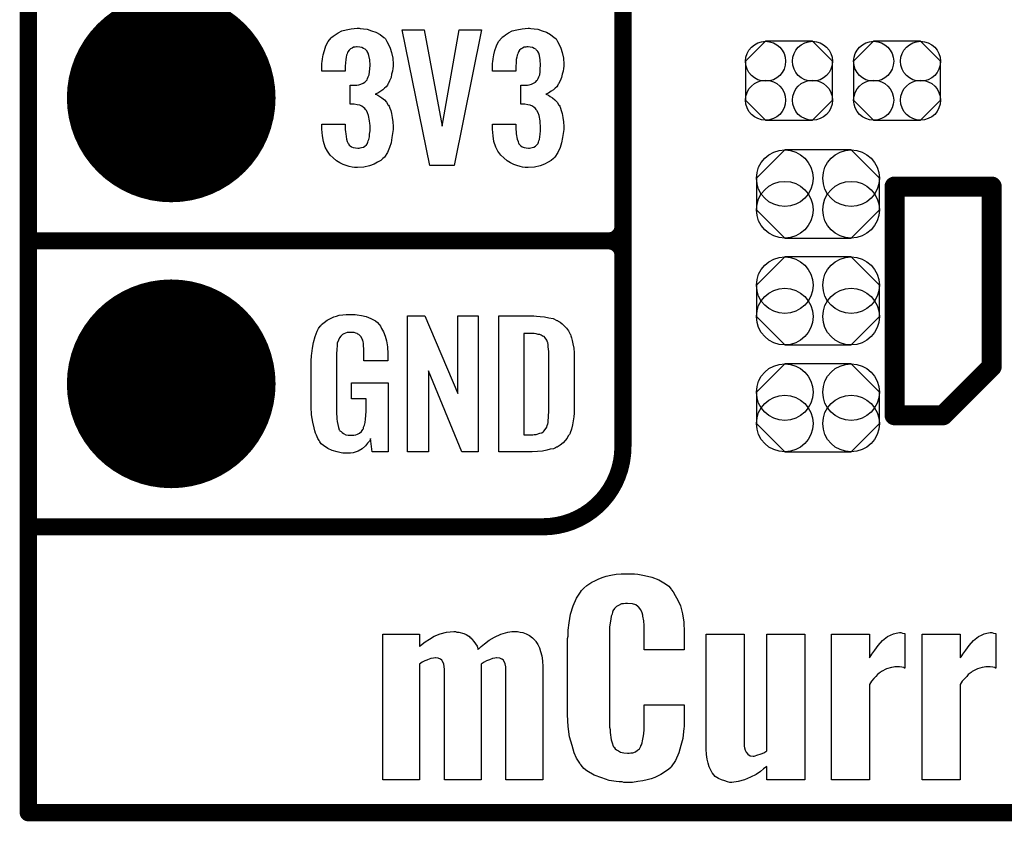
# Model space of a CAD drawing. Extents: x -0.07 to 0.95, y -0.15 to 2.1.
# Tile 1 of 30: x -0.05 to 0.29, y -0.15 to 0.13. Entities that reach past the tile are written whole.
import ezdxf

# ---------------------------------------------------------------- set-up
doc = ezdxf.new("R2010")
doc.units = 0
doc.layers.get('0').update_dxf_attribs({"linetype": 'CONTINUOUS'})
for name, color, linetype in [('gko', 6, 'CONTINUOUS'), ('gto', 2, 'CONTINUOUS'), ('gts', 1, 'CONTINUOUS')]:
    doc.layers.add(name, color=color, linetype=linetype)

# ---------------------------------------------------------------- blocks, each defined once
blk = doc.blocks.new('D48')
at = {"const_width": 0.003}
blk.add_lwpolyline([(-0.0015, 0, 1), (0.0015, 0, 1)], format="xyb", close=True, dxfattribs=at)
blk = doc.blocks.new('D53')
at = {"const_width": 0.0035}
blk.add_lwpolyline([(-0.00175, 0, 1), (0.00175, 0, 1)], format="xyb", close=True, dxfattribs=at)
blk = doc.blocks.new('D130')
blk.add_lwpolyline([(-0.0152, 0.0068), (-0.0152, -0.0068), (-0.0082, -0.0138), (0.0082, -0.0138), (0.0152, -0.0068), (0.0152, 0.0068), (0.0082, 0.0138), (-0.0082, 0.0138)], close=True)
for centre in [(-0.0082, 0.0068), (0.0082, 0.0068), (-0.0082, -0.0068), (0.0082, -0.0068)]:
    blk.add_circle(centre, 0.007)
blk = doc.blocks.new('D147')
blk.add_lwpolyline([(0.0116, 0.0154), (-0.0116, 0.0154), (-0.0215, 0.0055), (-0.0215, -0.0055), (-0.0116, -0.0154), (0.0116, -0.0154), (0.0215, -0.0055), (0.0215, 0.0055)], close=True)
for centre in [(-0.0116, 0.0055), (0.0116, 0.0055), (-0.0116, -0.0055), (0.0116, -0.0055)]:
    blk.add_circle(centre, 0.0099)
blk = doc.blocks.new('D83')
at = {"const_width": 0.0365}
blk.add_lwpolyline([(-0.01825, 0, 1), (0.01825, 0, 1)], format="xyb", close=True, dxfattribs=at)

msp = doc.modelspace()

# ---------------------------------------------------------------- linework, layer by layer
at = {"layer": 'gko', "color": 6, "const_width": 0.006}
for points in [[(-0.05, -0.15), (-0.05, 2.1)], [(-0.05, -0.15), (0.85, -0.15)]]:
    msp.add_lwpolyline(points, dxfattribs=at)
at = {"layer": 'gto', "color": 2}
for points, const_width in [([(0.158, -0.022), (0.158, 0.722)], 0.006), ([(0.158, 0.055), (0.158, 0.145)], 0.006), ([(0.253, 0.069), (0.287, 0.069)], 0.007), ([(0.253, -0.011), (0.253, 0.069)], 0.007), ([(0.287, 0.006), (0.287, 0.069)], 0.007), ([(-0.05, 0.05), (0.153, 0.05)], 0.006), ([(-0.05, 0.05), (0.153, 0.05)], 0.006), ([(0.153, 0.05), (0.153, 0.05)], 0.006), ([(0.153, 0.05), (0.153, 0.05)], 0.006), ([(0.158, 0.045), (0.158, 0.045)], 0.006), ([(0.158, 0.045), (0.158, 0.045)], 0.006), ([(0.158, 0.045), (0.158, 0.045)], 0.006), ([(0.158, 0.045), (0.158, 0.045)], 0.006), ([(0.27, -0.011), (0.287, 0.006)], 0.007), ([(0.253, -0.011), (0.27, -0.011)], 0.007), ([(-0.05, -0.05), (0.13, -0.05)], 0.006), ([(-0.05, -0.05), (-0.0106, -0.05)], 0.006), ([(0.13, -0.05), (0.13, -0.05)], 0.006), ([(0.13, -0.05), (0.13, -0.05)], 0.006)]:
    msp.add_lwpolyline(points, dxfattribs=dict(at, const_width=const_width))
for points in [[(0.0661, 0.1243), (0.0672, 0.1242), (0.0685, 0.124), (0.07, 0.1235), (0.0716, 0.123), (0.0731, 0.1222), (0.0744, 0.1211), (0.0746, 0.121), (0.0749, 0.1206), (0.0754, 0.1197), (0.076, 0.1187), (0.0766, 0.1174), (0.0771, 0.1159), (0.0775, 0.1139), (0.0776, 0.1118), (0.0776, 0.1116), (0.0776, 0.1111), (0.0775, 0.1103), (0.0774, 0.1094), (0.0771, 0.1083), (0.0769, 0.1071), (0.0764, 0.106), (0.0759, 0.1049), (0.0758, 0.1048), (0.0756, 0.1044), (0.0752, 0.1039), (0.0746, 0.1034), (0.074, 0.1028), (0.0733, 0.1023), (0.0723, 0.1017), (0.0713, 0.1013), (0.0714, 0.1013), (0.0718, 0.1012), (0.0723, 0.1009), (0.073, 0.1005), (0.0737, 0.1), (0.0746, 0.0993), (0.0753, 0.0985), (0.0759, 0.0975), (0.076, 0.0975), (0.0762, 0.0971), (0.0765, 0.0964), (0.0768, 0.0956), (0.0771, 0.0945), (0.0773, 0.0932), (0.0775, 0.0916), (0.0776, 0.09), (0.0776, 0.0899), (0.0776, 0.0897), (0.0776, 0.0893), (0.0776, 0.0889), (0.0775, 0.0883), (0.0774, 0.0876), (0.0772, 0.0861), (0.0769, 0.0843), (0.0763, 0.0826), (0.0756, 0.0809), (0.0746, 0.0793), (0.0745, 0.0791), (0.074, 0.0788), (0.0733, 0.0781), (0.0722, 0.0775), (0.071, 0.0768), (0.0694, 0.0762), (0.0674, 0.0758), (0.0652, 0.0756), (0.0647, 0.0756), (0.0641, 0.0757), (0.0633, 0.0758), (0.0623, 0.076), (0.0612, 0.0764), (0.0601, 0.0767), (0.059, 0.0773), (0.0578, 0.078), (0.0567, 0.079), (0.0556, 0.08), (0.0547, 0.0814), (0.0538, 0.0828), (0.0533, 0.0847), (0.0529, 0.0867), (0.0527, 0.0891), (0.0527, 0.0908), (0.0609, 0.0908), (0.0609, 0.0894), (0.0609, 0.0892), (0.0609, 0.0889), (0.061, 0.0881), (0.0611, 0.0874), (0.0613, 0.0856), (0.0616, 0.0848), (0.0619, 0.084), (0.062, 0.084), (0.0621, 0.0838), (0.0623, 0.0835), (0.0626, 0.0832), (0.0631, 0.0829), (0.0637, 0.0827), (0.0645, 0.0825), (0.0653, 0.0824), (0.0657, 0.0824), (0.0661, 0.0825), (0.0666, 0.0826), (0.0672, 0.0828), (0.0677, 0.0831), (0.0683, 0.0836), (0.0686, 0.0841), (0.0686, 0.0842), (0.0688, 0.0845), (0.0689, 0.085), (0.0691, 0.0855), (0.0693, 0.0864), (0.0694, 0.0873), (0.0696, 0.0885), (0.0696, 0.0898), (0.0696, 0.09), (0.0696, 0.0904), (0.0695, 0.0911), (0.0694, 0.092), (0.069, 0.0938), (0.0687, 0.0948), (0.0683, 0.0956), (0.0682, 0.0957), (0.068, 0.096), (0.0677, 0.0963), (0.0672, 0.0966), (0.0667, 0.0971), (0.066, 0.0974), (0.065, 0.0976), (0.064, 0.0978), (0.0626, 0.0978), (0.0626, 0.1044), (0.0644, 0.1044), (0.0649, 0.1045), (0.0656, 0.1046), (0.0663, 0.1048), (0.0671, 0.1051), (0.0677, 0.1055), (0.0683, 0.1061), (0.0684, 0.1062), (0.0685, 0.1063), (0.0686, 0.1068), (0.0689, 0.1074), (0.0692, 0.1081), (0.0694, 0.1091), (0.0695, 0.1102), (0.0696, 0.1115), (0.0696, 0.1117), (0.0696, 0.1121), (0.0695, 0.1126), (0.0695, 0.1133), (0.0691, 0.1148), (0.0689, 0.1156), (0.0685, 0.1162), (0.0685, 0.1163), (0.0684, 0.1165), (0.0681, 0.1168), (0.0678, 0.1171), (0.0673, 0.1173), (0.0667, 0.1176), (0.066, 0.1178), (0.0651, 0.1179), (0.0648, 0.1179), (0.0643, 0.1178), (0.0638, 0.1177), (0.0633, 0.1174), (0.0627, 0.1172), (0.0622, 0.1167), (0.0618, 0.1161), (0.0618, 0.116), (0.0617, 0.1159), (0.0615, 0.1154), (0.0613, 0.1149), (0.0612, 0.1142), (0.0611, 0.1134), (0.061, 0.1123), (0.0609, 0.1111), (0.0609, 0.1094), (0.0527, 0.1094), (0.0527, 0.1116), (0.0527, 0.1117), (0.0527, 0.1119), (0.0527, 0.1122), (0.0528, 0.1126), (0.0529, 0.1137), (0.0531, 0.1151), (0.0536, 0.1166), (0.0541, 0.1182), (0.0549, 0.1197), (0.056, 0.121), (0.0562, 0.1212), (0.0566, 0.1216), (0.0573, 0.1221), (0.0584, 0.1227), (0.0597, 0.1234), (0.0612, 0.1238), (0.063, 0.1242), (0.0651, 0.1244), (0.0657, 0.1244), (0.0661, 0.1243)], [(0.1258, 0.1243), (0.1269, 0.1242), (0.1282, 0.124), (0.1297, 0.1235), (0.1313, 0.123), (0.1327, 0.1222), (0.134, 0.1211), (0.1342, 0.121), (0.1346, 0.1206), (0.1351, 0.1197), (0.1357, 0.1187), (0.1363, 0.1174), (0.1368, 0.1159), (0.1372, 0.1139), (0.1373, 0.1118), (0.1373, 0.1116), (0.1373, 0.1111), (0.1372, 0.1103), (0.1371, 0.1094), (0.1368, 0.1083), (0.1365, 0.1071), (0.1361, 0.106), (0.1355, 0.1049), (0.1354, 0.1048), (0.1352, 0.1044), (0.1349, 0.1039), (0.1343, 0.1034), (0.1337, 0.1028), (0.1329, 0.1023), (0.132, 0.1017), (0.131, 0.1013), (0.1311, 0.1013), (0.1314, 0.1012), (0.132, 0.1009), (0.1326, 0.1005), (0.1334, 0.1), (0.1342, 0.0993), (0.135, 0.0985), (0.1356, 0.0975), (0.1357, 0.0975), (0.1359, 0.0971), (0.1362, 0.0964), (0.1364, 0.0956), (0.1367, 0.0945), (0.137, 0.0932), (0.1372, 0.0916), (0.1373, 0.09), (0.1373, 0.0899), (0.1373, 0.0897), (0.1373, 0.0893), (0.1373, 0.0889), (0.1372, 0.0883), (0.1371, 0.0876), (0.1369, 0.0861), (0.1365, 0.0843), (0.136, 0.0826), (0.1352, 0.0809), (0.1342, 0.0793), (0.1341, 0.0791), (0.1337, 0.0788), (0.1329, 0.0781), (0.1319, 0.0775), (0.1306, 0.0768), (0.129, 0.0762), (0.1271, 0.0758), (0.1249, 0.0756), (0.1243, 0.0756), (0.1238, 0.0757), (0.1229, 0.0758), (0.122, 0.076), (0.1209, 0.0764), (0.1198, 0.0767), (0.1187, 0.0773), (0.1175, 0.078), (0.1164, 0.079), (0.1153, 0.08), (0.1143, 0.0814), (0.1135, 0.0828), (0.1129, 0.0847), (0.1126, 0.0867), (0.1124, 0.0891), (0.1124, 0.0908), (0.1205, 0.0908), (0.1205, 0.0894), (0.1205, 0.0892), (0.1205, 0.0889), (0.1206, 0.0881), (0.1207, 0.0874), (0.121, 0.0856), (0.1213, 0.0848), (0.1215, 0.084), (0.1216, 0.084), (0.1217, 0.0838), (0.122, 0.0835), (0.1223, 0.0832), (0.1227, 0.0829), (0.1234, 0.0827), (0.1241, 0.0825), (0.125, 0.0824), (0.1253, 0.0824), (0.1258, 0.0825), (0.1263, 0.0826), (0.1268, 0.0828), (0.1274, 0.0831), (0.1279, 0.0836), (0.1283, 0.0841), (0.1283, 0.0842), (0.1285, 0.0845), (0.1286, 0.085), (0.1288, 0.0855), (0.1289, 0.0864), (0.129, 0.0873), (0.1292, 0.0885), (0.1292, 0.0898), (0.1292, 0.09), (0.1292, 0.0904), (0.1291, 0.0911), (0.129, 0.092), (0.1287, 0.0938), (0.1284, 0.0948), (0.1279, 0.0956), (0.1278, 0.0957), (0.1277, 0.096), (0.1274, 0.0963), (0.1269, 0.0966), (0.1264, 0.0971), (0.1256, 0.0974), (0.1247, 0.0976), (0.1237, 0.0978), (0.1223, 0.0978), (0.1223, 0.1044), (0.124, 0.1044), (0.1246, 0.1045), (0.1252, 0.1046), (0.126, 0.1048), (0.1267, 0.1051), (0.1274, 0.1055), (0.1279, 0.1061), (0.128, 0.1062), (0.1281, 0.1063), (0.1283, 0.1068), (0.1286, 0.1074), (0.1289, 0.1081), (0.129, 0.1091), (0.1291, 0.1102), (0.1292, 0.1115), (0.1292, 0.1117), (0.1292, 0.1121), (0.1291, 0.1126), (0.1291, 0.1133), (0.1288, 0.1148), (0.1286, 0.1156), (0.1282, 0.1162), (0.1282, 0.1163), (0.128, 0.1165), (0.1277, 0.1168), (0.1275, 0.1171), (0.127, 0.1173), (0.1264, 0.1176), (0.1256, 0.1178), (0.1248, 0.1179), (0.1244, 0.1179), (0.124, 0.1178), (0.1235, 0.1177), (0.1229, 0.1174), (0.1224, 0.1172), (0.1218, 0.1167), (0.1215, 0.1161), (0.1215, 0.116), (0.1214, 0.1159), (0.1212, 0.1154), (0.121, 0.1149), (0.1209, 0.1142), (0.1207, 0.1134), (0.1206, 0.1123), (0.1205, 0.1111), (0.1205, 0.1094), (0.1124, 0.1094), (0.1124, 0.1116), (0.1124, 0.1117), (0.1124, 0.1119), (0.1124, 0.1122), (0.1125, 0.1126), (0.1126, 0.1137), (0.1128, 0.1151), (0.1132, 0.1166), (0.1138, 0.1182), (0.1145, 0.1197), (0.1156, 0.121), (0.1158, 0.1212), (0.1163, 0.1216), (0.1169, 0.1221), (0.118, 0.1227), (0.1193, 0.1234), (0.1209, 0.1238), (0.1227, 0.1242), (0.1248, 0.1244), (0.1253, 0.1244), (0.1258, 0.1243)], [(0.099, 0.0763), (0.0905, 0.0763), (0.0808, 0.1238), (0.0885, 0.1238), (0.0948, 0.0901), (0.1007, 0.1238), (0.1085, 0.1238), (0.099, 0.0763)], [(0.0637, 0.0242), (0.0644, 0.0242), (0.065, 0.0241), (0.0665, 0.0239), (0.0682, 0.0235), (0.0698, 0.0228), (0.0714, 0.022), (0.0721, 0.0215), (0.0727, 0.0208), (0.0728, 0.0206), (0.0732, 0.0202), (0.0736, 0.0193), (0.0743, 0.0182), (0.0748, 0.0167), (0.0753, 0.015), (0.0757, 0.0129), (0.0758, 0.0105), (0.0758, 0.008), (0.0674, 0.008), (0.0674, 0.0106), (0.0674, 0.0107), (0.0674, 0.0111), (0.0674, 0.0116), (0.0674, 0.0121), (0.0672, 0.0134), (0.0672, 0.0142), (0.0671, 0.0147), (0.0671, 0.0148), (0.067, 0.015), (0.067, 0.0153), (0.0668, 0.0156), (0.0664, 0.0164), (0.0658, 0.0171), (0.0656, 0.0172), (0.0653, 0.0174), (0.065, 0.0176), (0.0646, 0.0177), (0.064, 0.0179), (0.0635, 0.0179), (0.0623, 0.0179), (0.062, 0.0179), (0.0615, 0.0179), (0.0604, 0.0175), (0.0599, 0.0172), (0.0595, 0.0168), (0.0593, 0.0167), (0.0589, 0.0161), (0.0585, 0.0153), (0.0581, 0.0142), (0.0581, 0.0141), (0.0581, 0.0139), (0.058, 0.0135), (0.058, 0.013), (0.0579, 0.0124), (0.0579, 0.0117), (0.0578, 0.0108), (0.0578, 0.0099), (0.0578, -0.01), (0.0578, -0.0102), (0.0578, -0.0106), (0.0579, -0.0114), (0.0579, -0.0123), (0.0581, -0.0132), (0.0583, -0.0142), (0.0585, -0.0153), (0.0588, -0.0161), (0.0589, -0.0162), (0.059, -0.0164), (0.0594, -0.0167), (0.0598, -0.017), (0.0603, -0.0174), (0.0611, -0.0178), (0.0619, -0.0179), (0.0629, -0.018), (0.0634, -0.018), (0.0639, -0.0179), (0.0646, -0.0178), (0.0652, -0.0176), (0.0659, -0.0172), (0.0665, -0.0167), (0.067, -0.016), (0.0671, -0.0159), (0.0672, -0.0156), (0.0673, -0.0151), (0.0676, -0.0144), (0.0678, -0.0135), (0.068, -0.0124), (0.0681, -0.0111), (0.0682, -0.0096), (0.0682, -0.0052), (0.0631, -0.0052), (0.0631, 0.0003), (0.0759, 0.0003), (0.0759, -0.0238), (0.0703, -0.0238), (0.0697, -0.0191), (0.0697, -0.0192), (0.0697, -0.0193), (0.0693, -0.02), (0.0687, -0.0208), (0.0679, -0.0217), (0.0668, -0.0227), (0.0654, -0.0235), (0.0637, -0.0241), (0.0627, -0.0242), (0.0617, -0.0243), (0.0611, -0.0243), (0.0606, -0.0242), (0.06, -0.0242), (0.0594, -0.0241), (0.058, -0.0238), (0.0563, -0.0233), (0.0548, -0.0226), (0.0533, -0.0216), (0.0525, -0.021), (0.052, -0.0203), (0.052, -0.0202), (0.0519, -0.0201), (0.0517, -0.0198), (0.0515, -0.0195), (0.0513, -0.0191), (0.0511, -0.0185), (0.0508, -0.0179), (0.0505, -0.0172), (0.0502, -0.0164), (0.05, -0.0154), (0.0495, -0.0134), (0.0491, -0.0109), (0.049, -0.0081), (0.049, 0.0079), (0.049, 0.008), (0.049, 0.0082), (0.049, 0.0086), (0.0491, 0.0092), (0.0491, 0.0099), (0.0492, 0.0106), (0.0494, 0.0125), (0.0498, 0.0144), (0.0503, 0.0165), (0.0511, 0.0184), (0.0515, 0.0193), (0.0521, 0.0202), (0.0521, 0.0203), (0.0523, 0.0203), (0.0526, 0.0208), (0.0535, 0.0215), (0.0546, 0.0223), (0.056, 0.023), (0.0569, 0.0234), (0.0578, 0.0237), (0.0588, 0.024), (0.06, 0.0241), (0.0612, 0.0243), (0.0633, 0.0243), (0.0637, 0.0242)], [(0.1074, -0.0238), (0.1017, -0.0238), (0.09, 0.0046), (0.09, -0.0238), (0.0826, -0.0238), (0.0826, 0.0238), (0.0887, 0.0238), (0.1003, -0.0034), (0.1003, 0.0238), (0.1074, 0.0238), (0.1074, -0.0238)], [(0.1278, 0.0237), (0.1291, 0.0236), (0.1306, 0.0234), (0.1321, 0.0231), (0.1336, 0.0228), (0.1349, 0.0222), (0.1351, 0.0221), (0.1354, 0.0219), (0.136, 0.0216), (0.1367, 0.021), (0.1375, 0.0203), (0.1383, 0.0195), (0.139, 0.0185), (0.1396, 0.0174), (0.1397, 0.0172), (0.1398, 0.0168), (0.14, 0.0161), (0.1403, 0.0152), (0.1405, 0.014), (0.1408, 0.0125), (0.1409, 0.0108), (0.141, 0.009), (0.141, -0.0083), (0.141, -0.0084), (0.141, -0.0086), (0.141, -0.0089), (0.141, -0.0093), (0.1409, -0.0103), (0.1408, -0.0115), (0.1406, -0.0129), (0.1404, -0.0143), (0.14, -0.0158), (0.1396, -0.0171), (0.1395, -0.0173), (0.1393, -0.0177), (0.1389, -0.0182), (0.1385, -0.019), (0.1378, -0.0198), (0.1371, -0.0206), (0.1361, -0.0214), (0.135, -0.0221), (0.1348, -0.0222), (0.1344, -0.0224), (0.1337, -0.0227), (0.1326, -0.0229), (0.1314, -0.0232), (0.1299, -0.0235), (0.1281, -0.0237), (0.1262, -0.0238), (0.1146, -0.0238), (0.1146, 0.0238), (0.1268, 0.0238), (0.1278, 0.0237)], [(0.1269, 0.0176), (0.1233, 0.0176), (0.1233, -0.0178), (0.1265, -0.0178), (0.127, -0.0177), (0.1276, -0.0177), (0.1289, -0.0173), (0.1296, -0.0171), (0.1302, -0.0167), (0.1302, -0.0167), (0.1303, -0.0166), (0.1308, -0.016), (0.1314, -0.0152), (0.1315, -0.0146), (0.1317, -0.014), (0.1317, -0.0139), (0.1318, -0.0136), (0.1318, -0.0132), (0.1319, -0.0127), (0.132, -0.0119), (0.132, -0.011), (0.1321, -0.0099), (0.1321, -0.0087), (0.1321, 0.0095), (0.1321, 0.0097), (0.1321, 0.0101), (0.1321, 0.0106), (0.1321, 0.0113), (0.1319, 0.0129), (0.1318, 0.0137), (0.1317, 0.0143), (0.1317, 0.0144), (0.1316, 0.0146), (0.1315, 0.0149), (0.1314, 0.0153), (0.1308, 0.0161), (0.1304, 0.0165), (0.13, 0.0167), (0.1299, 0.0167), (0.1297, 0.0168), (0.1294, 0.017), (0.1289, 0.0172), (0.1284, 0.0173), (0.1277, 0.0175), (0.1269, 0.0176)], [(0.1613, -0.0665), (0.1621, -0.0665), (0.1632, -0.0666), (0.1656, -0.067), (0.1681, -0.0676), (0.1706, -0.0686), (0.1729, -0.07), (0.174, -0.0708), (0.1749, -0.0718), (0.175, -0.072), (0.1756, -0.0727), (0.1763, -0.074), (0.1772, -0.0757), (0.1781, -0.0777), (0.1788, -0.0804), (0.1793, -0.0834), (0.1794, -0.0869), (0.1794, -0.093), (0.1654, -0.093), (0.1654, -0.0863), (0.1654, -0.0862), (0.1654, -0.0858), (0.1654, -0.0852), (0.1654, -0.0845), (0.1653, -0.0829), (0.165, -0.0812), (0.165, -0.0811), (0.165, -0.0809), (0.1647, -0.0801), (0.1643, -0.079), (0.1635, -0.078), (0.1632, -0.0779), (0.1625, -0.0773), (0.1613, -0.0769), (0.1596, -0.0768), (0.1589, -0.0768), (0.1582, -0.0769), (0.1575, -0.077), (0.1565, -0.0775), (0.1557, -0.0779), (0.155, -0.0786), (0.1545, -0.0794), (0.1545, -0.0795), (0.1543, -0.0798), (0.1542, -0.0805), (0.1539, -0.0812), (0.1538, -0.0823), (0.1535, -0.0836), (0.1533, -0.0851), (0.1533, -0.0868), (0.1533, -0.1192), (0.1533, -0.1195), (0.1533, -0.1201), (0.1535, -0.1209), (0.1535, -0.122), (0.1539, -0.1245), (0.1542, -0.1256), (0.1546, -0.1267), (0.1547, -0.1269), (0.1549, -0.1271), (0.1553, -0.1276), (0.1557, -0.128), (0.1564, -0.1284), (0.1572, -0.1288), (0.1583, -0.1291), (0.1596, -0.1292), (0.1602, -0.1292), (0.1608, -0.1291), (0.1615, -0.129), (0.1624, -0.1287), (0.1631, -0.1281), (0.1638, -0.1276), (0.1643, -0.1267), (0.1643, -0.1266), (0.1645, -0.1262), (0.1647, -0.1256), (0.1649, -0.1248), (0.1651, -0.1237), (0.1653, -0.1224), (0.1654, -0.1209), (0.1654, -0.1192), (0.1654, -0.1123), (0.1794, -0.1123), (0.1794, -0.1181), (0.1794, -0.1183), (0.1794, -0.1185), (0.1794, -0.1191), (0.1794, -0.1198), (0.1793, -0.1206), (0.1792, -0.1216), (0.1789, -0.124), (0.1783, -0.1265), (0.1775, -0.1291), (0.1764, -0.1317), (0.1749, -0.1339), (0.1747, -0.1342), (0.174, -0.1348), (0.1729, -0.1356), (0.1713, -0.1366), (0.1692, -0.1377), (0.1679, -0.1381), (0.1665, -0.1385), (0.165, -0.1388), (0.1632, -0.1391), (0.1614, -0.1394), (0.1583, -0.1394), (0.1577, -0.1392), (0.1567, -0.1392), (0.1556, -0.1391), (0.1532, -0.1387), (0.1506, -0.1378), (0.1479, -0.1369), (0.1454, -0.1353), (0.1443, -0.1345), (0.1434, -0.1334), (0.1434, -0.1333), (0.1432, -0.1331), (0.1429, -0.1327), (0.1427, -0.1323), (0.1422, -0.1316), (0.1418, -0.1309), (0.141, -0.129), (0.1402, -0.1265), (0.1393, -0.1234), (0.1388, -0.1198), (0.1386, -0.1158), (0.1386, -0.0902), (0.1386, -0.0901), (0.1386, -0.0897), (0.1386, -0.0891), (0.1388, -0.0883), (0.1388, -0.0873), (0.1389, -0.0862), (0.1392, -0.0836), (0.1397, -0.0806), (0.1406, -0.0777), (0.1418, -0.075), (0.1434, -0.0725), (0.1434, -0.0723), (0.1436, -0.0722), (0.1443, -0.0715), (0.1454, -0.0705), (0.1471, -0.0694), (0.1482, -0.0689), (0.1493, -0.0683), (0.1507, -0.0677), (0.1521, -0.0673), (0.1538, -0.0669), (0.1556, -0.0666), (0.1574, -0.0664), (0.1606, -0.0664), (0.1613, -0.0665)], [(0.122, -0.0868), (0.123, -0.087), (0.1241, -0.0874), (0.1253, -0.088), (0.1264, -0.0888), (0.1274, -0.0899), (0.1275, -0.0901), (0.1278, -0.0905), (0.1282, -0.0912), (0.1288, -0.0923), (0.1292, -0.0936), (0.1296, -0.0951), (0.1299, -0.0969), (0.13, -0.099), (0.13, -0.1385), (0.1171, -0.1385), (0.1171, -0.1002), (0.1171, -0.1001), (0.1171, -0.0998), (0.117, -0.099), (0.1168, -0.0979), (0.1163, -0.0969), (0.1162, -0.0967), (0.1157, -0.0963), (0.115, -0.0959), (0.1139, -0.0958), (0.1138, -0.0958), (0.1132, -0.0959), (0.1124, -0.0961), (0.1113, -0.0965), (0.111, -0.0966), (0.1103, -0.0969), (0.1095, -0.0974), (0.1084, -0.0981), (0.1084, -0.099), (0.1084, -0.1385), (0.0956, -0.1385), (0.0956, -0.1002), (0.0956, -0.1001), (0.0956, -0.0998), (0.0955, -0.099), (0.0953, -0.0979), (0.0948, -0.0969), (0.0946, -0.0967), (0.0942, -0.0963), (0.0934, -0.0959), (0.0924, -0.0958), (0.0923, -0.0958), (0.0917, -0.0959), (0.0908, -0.0961), (0.0896, -0.0965), (0.0894, -0.0966), (0.0887, -0.0969), (0.0878, -0.0974), (0.0869, -0.0981), (0.0869, -0.1385), (0.074, -0.1385), (0.074, -0.0876), (0.0869, -0.0876), (0.0869, -0.0919), (0.0871, -0.0916), (0.0878, -0.0911), (0.0888, -0.0902), (0.0903, -0.0893), (0.092, -0.0883), (0.0941, -0.0874), (0.0963, -0.0869), (0.0988, -0.0866), (0.0994, -0.0866), (0.0999, -0.0868), (0.1006, -0.0868), (0.1023, -0.0873), (0.1032, -0.0877), (0.1041, -0.0883), (0.1042, -0.0883), (0.1045, -0.0886), (0.1049, -0.089), (0.1053, -0.0894), (0.1059, -0.0901), (0.1064, -0.0909), (0.107, -0.0918), (0.1074, -0.0929), (0.1074, -0.0927), (0.1077, -0.0926), (0.1084, -0.0919), (0.1096, -0.0909), (0.1112, -0.0897), (0.1131, -0.0886), (0.1153, -0.0876), (0.1177, -0.0869), (0.1191, -0.0866), (0.1211, -0.0866), (0.122, -0.0868)], [(0.2216, -0.1385), (0.2083, -0.1385), (0.2083, -0.1338), (0.208, -0.1341), (0.2072, -0.1346), (0.2061, -0.1356), (0.2046, -0.1366), (0.2026, -0.1376), (0.2005, -0.1385), (0.1983, -0.1391), (0.1961, -0.1394), (0.1954, -0.1394), (0.1946, -0.1392), (0.1936, -0.1389), (0.1925, -0.1385), (0.1914, -0.138), (0.1903, -0.1373), (0.1893, -0.1362), (0.1892, -0.136), (0.189, -0.1356), (0.1886, -0.1349), (0.1882, -0.1339), (0.1878, -0.1327), (0.1875, -0.1313), (0.1872, -0.1296), (0.1871, -0.1278), (0.1871, -0.0876), (0.2004, -0.0876), (0.2004, -0.126), (0.2004, -0.1262), (0.2004, -0.1267), (0.2005, -0.1273), (0.2008, -0.1281), (0.2011, -0.1288), (0.2017, -0.1295), (0.2025, -0.1301), (0.2035, -0.1302), (0.2039, -0.1302), (0.2043, -0.1301), (0.2048, -0.1299), (0.2064, -0.1294), (0.2073, -0.129), (0.2083, -0.1283), (0.2083, -0.0876), (0.2216, -0.0876), (0.2216, -0.1385)], [(0.2558, -0.0872), (0.2566, -0.0873), (0.2566, -0.0994), (0.2565, -0.0994), (0.2563, -0.0992), (0.2556, -0.0991), (0.2547, -0.099), (0.2531, -0.099), (0.2526, -0.0991), (0.2519, -0.0992), (0.2502, -0.0997), (0.2484, -0.1006), (0.2483, -0.1006), (0.248, -0.1009), (0.2476, -0.1012), (0.247, -0.1017), (0.2465, -0.1023), (0.2458, -0.1031), (0.245, -0.104), (0.2443, -0.1051), (0.2443, -0.1385), (0.2309, -0.1385), (0.2309, -0.0876), (0.2443, -0.0876), (0.2443, -0.0958), (0.2445, -0.0955), (0.2447, -0.0951), (0.2451, -0.0945), (0.2461, -0.0931), (0.2473, -0.0915), (0.2488, -0.0898), (0.2506, -0.0884), (0.2516, -0.0879), (0.2526, -0.0874), (0.2536, -0.0872), (0.2547, -0.087), (0.2552, -0.087), (0.2558, -0.0872)], [(0.2876, -0.0872), (0.2884, -0.0873), (0.2884, -0.0994), (0.2883, -0.0994), (0.2881, -0.0992), (0.2874, -0.0991), (0.2865, -0.099), (0.2849, -0.099), (0.2844, -0.0991), (0.2837, -0.0992), (0.282, -0.0997), (0.2802, -0.1006), (0.2801, -0.1006), (0.2798, -0.1009), (0.2794, -0.1012), (0.2788, -0.1017), (0.2783, -0.1023), (0.2776, -0.1031), (0.2767, -0.104), (0.276, -0.1051), (0.276, -0.1385), (0.2627, -0.1385), (0.2627, -0.0876), (0.276, -0.0876), (0.276, -0.0958), (0.2763, -0.0955), (0.2765, -0.0951), (0.2769, -0.0945), (0.2779, -0.0931), (0.2791, -0.0915), (0.2806, -0.0898), (0.2824, -0.0884), (0.2834, -0.0879), (0.2844, -0.0874), (0.2853, -0.0872), (0.2865, -0.087), (0.287, -0.087), (0.2876, -0.0872)]]:
    msp.add_lwpolyline(points, dxfattribs=at)
at = {"layer": 'gto', "color": 2, "const_width": 0.006}
for points in [[(0.153, 0.05, 0.414214), (0.158, 0.055)], [(0.158, 0.045, 0.414214), (0.153, 0.05)], [(0.158, 0.045, 0.414214), (0.153, 0.05)], [(0.13, -0.05, 0.414214), (0.158, -0.022)]]:
    msp.add_lwpolyline(points, format="xyb", dxfattribs=at)

# ---------------------------------------------------------------- block references
at = {"layer": 'gko'}
msp.add_blockref('D48', (-0.05, -0.15), dxfattribs=at)
msp.add_blockref('D48', (-0.05, -0.15), dxfattribs=at)
at = {"layer": 'gto'}
for name, p in [('D53', (0.253, 0.069)), ('D53', (0.253, 0.069)), ('D53', (0.287, 0.069)), ('D53', (0.287, 0.069)), ('D48', (0.158, 0.055)), ('D48', (0.158, 0.055)), ('D48', (-0.05, 0.05)), ('D48', (-0.05, 0.05)), ('D48', (0.153, 0.05)), ('D48', (0.153, 0.05)), ('D48', (0.153, 0.05)), ('D48', (0.153, 0.05)), ('D48', (0.153, 0.05)), ('D48', (0.153, 0.05)), ('D48', (0.153, 0.05)), ('D48', (0.158, 0.045)), ('D48', (0.158, 0.045)), ('D48', (0.158, 0.045)), ('D48', (0.158, 0.045)), ('D48', (0.158, 0.045)), ('D48', (0.158, 0.045)), ('D53', (0.287, 0.006)), ('D53', (0.287, 0.006)), ('D53', (0.253, -0.011)), ('D53', (0.253, -0.011)), ('D53', (0.27, -0.011)), ('D53', (0.27, -0.011)), ('D48', (0.158, -0.022)), ('D48', (0.158, -0.022)), ('D48', (-0.05, -0.05)), ('D48', (-0.05, -0.05)), ('D48', (-0.0106, -0.05)), ('D48', (0.13, -0.05)), ('D48', (0.13, -0.05)), ('D48', (0.13, -0.05)), ('D48', (0.13, -0.05))]:
    msp.add_blockref(name, p, dxfattribs=at)
at = {"layer": 'gts'}
for name, p in [('D83', (0, 0.1)), ('D130', (0.2161, 0.106)), ('D130', (0.2539, 0.106)), ('D147', (0.2262, 0.0664)), ('D147', (0.2262, 0.029)), ('D83', (0, 0)), ('D147', (0.2262, -0.0084))]:
    msp.add_blockref(name, p, dxfattribs=at)

doc.saveas('drawing.dxf')
